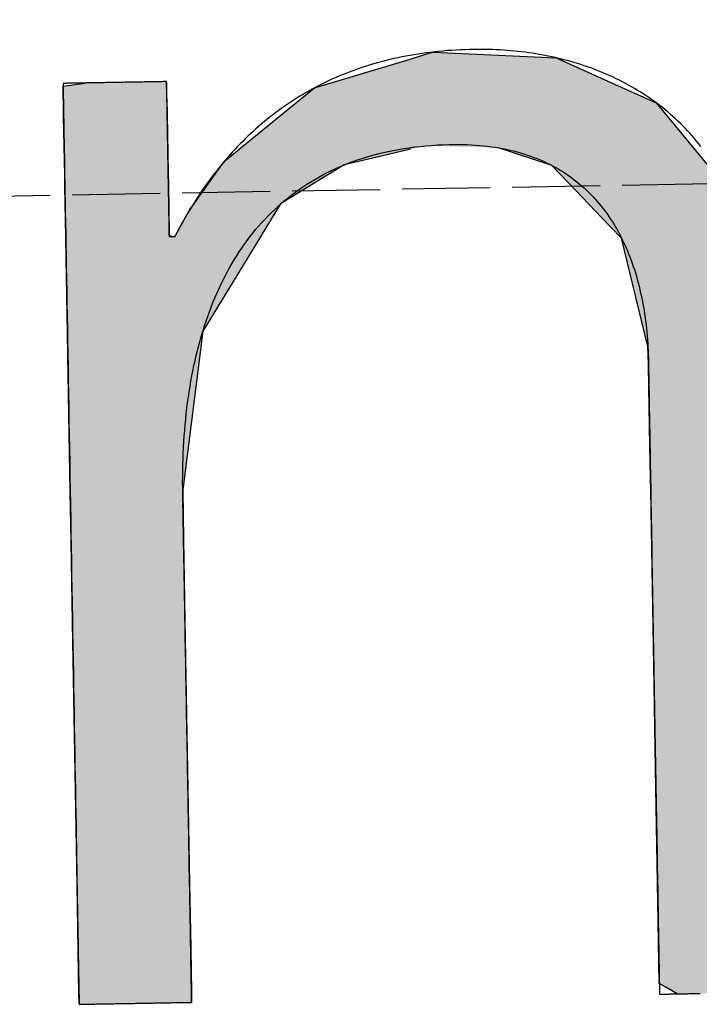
# Model space of a CAD drawing. Extents: x 1073 to 6773, y 6241 to 11366.
# Tile 10 of 58: x 3122 to 3161, y 8063 to 8119. Entities that reach past the tile are written whole.
import ezdxf

# ---------------------------------------------------------------- set-up
doc = ezdxf.new("R2010")
doc.units = 0
doc.linetypes.add('GEN3', pattern=[6.25, 5, -1.25])
doc.layers.get('0').update_dxf_attribs({"linetype": 'CONTINUOUS'})
doc.layers.add('3', color=6, linetype='GEN3')
doc.layers.add('LOGO', color=7, linetype='CONTINUOUS')

# ---------------------------------------------------------------- blocks, each defined once
blk = doc.blocks.new('*U38')
at = {"layer": 'LOGO', "color": 30, "linetype": 'CONTINUOUS'}
for p, q in [((3.0151, 7.7517), (3.0415, 7.7592)), ((3.0415, 7.7592), (3.1575, 7.7517)), ((7.5662, 7.7517), (7.7901, 7.7592)), ((7.7901, 7.7592), (8.1269, 7.7705)), ((8.1269, 7.7705), (8.205, 7.7592)), ((8.205, 7.7592), (8.257, 7.7517)), ((2.0601, 7.4815), (2.8125, 7.6944)), ((2.8125, 7.6944), (3.0151, 7.7517)), ((3.1575, 7.7517), (4.045, 7.6944)), ((4.045, 7.6944), (4.4971, 7.4815)), ((7.2875, 7.667), (7.5662, 7.7517)), ((8.257, 7.7517), (8.8448, 7.667)), ((6.6525, 7.474), (7.2875, 7.667)), ((8.8448, 7.667), (9.1621, 7.474)), ((0.0009, 7.533), (0.181, 7.5547)), ((0.0009, 7.309), (0.0009, 7.533)), ((0.8447, 7.5547), (0.8452, 7.533)), ((0.8452, 7.533), (0.8501, 7.309)), ((1.8423, 7.3105), (2.0601, 7.4815)), ((4.4971, 7.4815), (4.8601, 7.3105)), ((6.0994, 7.0342), (6.6525, 7.474)), ((9.1621, 7.474), (9.8851, 7.0342)), ((0.0009, 7.2858), (0.0009, 7.309)), ((0.0009, 6.8026), (0.0009, 7.2858)), ((0.8501, 7.309), (0.8501, 7.2858)), ((0.8501, 7.2858), (0.8501, 6.8026)), ((1.4345, 6.9904), (1.8423, 7.3105)), ((4.8601, 7.3105), (5.1149, 6.9904)), ((5.9796, 6.9389), (6.0994, 7.0342)), ((9.8851, 7.0342), (9.9248, 6.9389)), ((1.3157, 6.8972), (1.4013, 6.9644)), ((1.4013, 6.9644), (1.4345, 6.9904)), ((2.8396, 6.9644), (2.5297, 6.8972)), ((3.9961, 6.8117), (3.5596, 6.9644)), ((5.1149, 6.9904), (5.1357, 6.9644)), ((5.1357, 6.9644), (5.2572, 6.8117)), ((1.2773, 6.8457), (1.3157, 6.8972)), ((2.5297, 6.8972), (2.2922, 6.8457)), ((5.7793, 6.6977), (5.9, 6.8756)), ((5.9, 6.8756), (5.9796, 6.9389)), ((7.0364, 6.8756), (6.6174, 6.6977)), ((7.1854, 6.9389), (7.0364, 6.8756)), ((8.4328, 6.9158), (7.1854, 6.9389)), ((9.1699, 6.4434), (8.4328, 6.9158)), ((9.9248, 6.9389), (9.9345, 6.9158)), ((9.9345, 6.9158), (10.1315, 6.4434)), ((0.0009, 6.712), (0.0009, 6.8026)), ((0.8501, 6.8026), (0.8501, 6.712)), ((1.046, 6.535), (1.2773, 6.8457)), ((2.2922, 6.8457), (1.7672, 6.535)), ((4.1882, 6.6038), (3.9961, 6.8117)), ((5.2572, 6.8117), (5.4227, 6.6038)), ((0.0009, 6.295), (0.0009, 6.712)), ((0.8501, 6.712), (0.8501, 6.295)), ((5.6143, 6.4542), (5.7793, 6.6977)), ((6.6174, 6.6977), (6.3622, 6.4542)), ((4.3988, 6.376), (4.1882, 6.6038)), ((5.4227, 6.6038), (5.5112, 6.376)), ((0.8997, 6.2913), (1.0255, 6.5075)), ((1.0255, 6.5075), (1.046, 6.535)), ((1.7497, 6.5075), (1.6124, 6.2913)), ((1.7672, 6.535), (1.7497, 6.5075)), ((5.5112, 6.376), (5.6143, 6.4542)), ((6.3622, 6.4542), (6.2802, 6.376)), ((9.3969, 5.8232), (9.1699, 6.4434)), ((10.1315, 6.4434), (10.3901, 5.8232)), ((4.4681, 6.301), (4.3988, 6.376)), ((4.5572, 6.2046), (4.4681, 6.301)), ((6.2016, 6.301), (6.1634, 6.2046)), ((6.2802, 6.376), (6.2016, 6.301)), ((0.0009, 6.2807), (0.0009, 6.295)), ((0.0009, 5.5026), (0.0009, 6.2807)), ((0.8501, 6.295), (0.8782, 6.2807)), ((0.8933, 6.2807), (0.8997, 6.2913)), ((1.6056, 6.2807), (1.1112, 5.5026)), ((1.6124, 6.2913), (1.6056, 6.2807)), ((4.7569, 5.3141), (4.5572, 6.2046)), ((6.1634, 6.2046), (5.8106, 5.3141)), ((9.4891, 5.5712), (9.3969, 5.8232)), ((10.3901, 5.8232), (10.408, 5.5712)), ((0.0009, 5.3287), (0.0009, 5.5026)), ((1.1112, 5.5026), (1.0861, 5.3287)), ((9.5028, 5.1158), (9.4891, 5.5712)), ((10.408, 5.5712), (10.4404, 5.1158)), ((0.0009, 4.2043), (0.0009, 5.3287)), ((1.0861, 5.3287), (0.9233, 4.2043)), ((4.758, 5.1719), (4.7569, 5.3141)), ((5.8106, 5.3141), (5.7542, 5.1719)), ((4.7594, 4.9763), (4.758, 5.1719)), ((5.7542, 5.1719), (5.7342, 4.9763)), ((9.5168, 4.6512), (9.5028, 5.1158)), ((10.4404, 5.1158), (10.4404, 4.6512)), ((4.7594, 4.5045), (4.7594, 4.9763)), ((5.7342, 4.9763), (5.686, 4.5045)), ((9.518, 4.6115), (9.5168, 4.6512)), ((9.518, 3.6694), (9.518, 4.6115)), ((10.4404, 4.6512), (10.4404, 4.6115)), ((10.4404, 4.6115), (10.4404, 3.6694)), ((4.7594, 4.2315), (4.7594, 4.5045)), ((5.686, 4.5045), (5.683, 4.2315)), ((0.0009, 3.7966), (0.0009, 4.2043)), ((0.9233, 4.2043), (0.9233, 3.7966)), ((4.7594, 4.1327), (4.7594, 4.2315)), ((5.683, 4.2315), (5.6818, 4.1327)), ((4.7594, 3.4908), (4.7594, 4.1327)), ((5.6818, 4.1327), (5.6818, 3.4908)), ((0.0009, 2.974), (0.0009, 3.7966)), ((0.9233, 3.7966), (0.9233, 2.974)), ((9.518, 3.638), (9.518, 3.6694)), ((9.518, 2.4418), (9.518, 3.638)), ((10.4404, 3.6694), (10.4404, 3.638)), ((10.4404, 3.638), (10.4404, 2.4418)), ((4.7594, 2.536), (4.7594, 3.4908)), ((5.6818, 3.4908), (5.6818, 2.536)), ((0.0009, 1.7518), (0.0009, 2.974)), ((0.9233, 2.974), (0.9233, 1.7518)), ((4.7594, 1.8497), (4.7594, 2.536)), ((5.6818, 2.536), (5.6818, 1.8497)), ((9.518, 2.4209), (9.518, 2.4418)), ((10.4404, 2.4418), (10.4404, 2.4209)), ((9.518, 1.2401), (9.518, 2.4209)), ((10.4404, 2.4209), (10.4404, 1.2401)), ((4.7594, 0.7557), (4.7594, 1.8497)), ((5.6818, 1.8497), (5.6818, 0.7557)), ((0.0009, 0.9776), (0.0009, 1.7518)), ((0.9233, 1.7518), (0.9233, 0.9776)), ((9.518, 1.2295), (9.518, 1.2401)), ((9.518, 0.3358), (9.518, 1.2295)), ((10.4404, 1.2401), (10.4404, 1.2295)), ((10.4404, 1.2295), (10.4404, 0.3358)), ((0.0009, 0.4495), (0.0009, 0.9776)), ((0.9233, 0.9776), (0.9233, 0.4495)), ((4.7594, 0.594), (4.7594, 0.7557)), ((5.6818, 0.7557), (5.6818, 0.594)), ((4.7594, 0.0885), (4.7594, 0.594)), ((5.6818, 0.594), (5.6818, 0.0885)), ((0.0009, 0.2507), (0.0009, 0.4495)), ((0.9233, 0.4495), (0.9233, 0.2507)), ((9.518, 0.3329), (9.518, 0.3358)), ((9.5181, -0.0004), (9.518, 0.3329)), ((10.4404, 0.3329), (10.4402, -0.0004)), ((10.4404, 0.3358), (10.4404, 0.3329)), ((0.0009, 0.0951), (0.0009, 0.2507)), ((0.9233, 0.2507), (0.9229, 0.0951)), ((0.0009, -0.0004), (0.0009, 0.0951)), ((0.9229, 0.0951), (0.9226, -0.0004)), ((4.8056, 0.06), (4.7594, 0.0885)), ((5.6818, 0.0885), (5.6818, 0.06)), ((4.9035, -0.0004), (4.8056, 0.06)), ((5.6818, 0.06), (5.659, -0.0004))]:
    blk.add_line(p, q, dxfattribs=at)
at = {"layer": 'LOGO', "color": 30, "linetype": 'CONTINUOUS', "extrusion": (0, 0, -1)}
for points in [[(-3.0415, 7.7592), (-3.1575, 7.7517), (-3.0151, 7.7517)], [(-7.7901, 7.7592), (-8.257, 7.7517), (-7.5662, 7.7517)], [(-8.1269, 7.7705), (-8.205, 7.7592), (-7.7901, 7.7592)], [(-7.7901, 7.7592), (-8.205, 7.7592), (-8.257, 7.7517)], [(-2.8125, 7.6944), (-4.4971, 7.4815), (-2.0601, 7.4815)], [(-3.0151, 7.7517), (-4.045, 7.6944), (-2.8125, 7.6944)], [(-2.8125, 7.6944), (-4.045, 7.6944), (-4.4971, 7.4815)], [(-3.0151, 7.7517), (-3.1575, 7.7517), (-4.045, 7.6944)], [(-7.5662, 7.7517), (-8.8448, 7.667), (-7.2875, 7.667)], [(-7.5662, 7.7517), (-8.257, 7.7517), (-8.8448, 7.667)], [(-7.2875, 7.667), (-9.1621, 7.474), (-6.6525, 7.474)], [(-7.2875, 7.667), (-8.8448, 7.667), (-9.1621, 7.474)], [(-0.181, 7.5547), (-0.8452, 7.533), (-0.0009, 7.533)], [(-0.0009, 7.533), (-0.8501, 7.309), (-0.0009, 7.309)], [(-0.0009, 7.533), (-0.8452, 7.533), (-0.8501, 7.309)], [(-0.181, 7.5547), (-0.8447, 7.5547), (-0.8452, 7.533)], [(-2.0601, 7.4815), (-4.8601, 7.3105), (-1.8423, 7.3105)], [(-2.0601, 7.4815), (-4.4971, 7.4815), (-4.8601, 7.3105)], [(-6.6525, 7.474), (-9.8851, 7.0342), (-6.0994, 7.0342)], [(-6.6525, 7.474), (-9.1621, 7.474), (-9.8851, 7.0342)], [(-0.0009, 7.309), (-0.8501, 7.2858), (-0.0009, 7.2858)], [(-0.0009, 7.309), (-0.8501, 7.309), (-0.8501, 7.2858)], [(-0.0009, 7.2858), (-0.8501, 6.8026), (-0.0009, 6.8026)], [(-0.0009, 7.2858), (-0.8501, 7.2858), (-0.8501, 6.8026)], [(-1.8423, 7.3105), (-5.1149, 6.9904), (-1.4345, 6.9904)], [(-1.8423, 7.3105), (-4.8601, 7.3105), (-5.1149, 6.9904)], [(-6.0994, 7.0342), (-9.9248, 6.9389), (-5.9796, 6.9389)], [(-6.0994, 7.0342), (-9.8851, 7.0342), (-9.9248, 6.9389)], [(-1.4013, 6.9644), (-2.5297, 6.8972), (-1.3157, 6.8972)], [(-1.4345, 6.9904), (-2.8396, 6.9644), (-1.4013, 6.9644)], [(-1.4013, 6.9644), (-2.8396, 6.9644), (-2.5297, 6.8972)], [(-1.4345, 6.9904), (-2.9599, 6.9904), (-2.8396, 6.9644)], [(-2.9599, 6.9904), (-5.1357, 6.9644), (-3.5596, 6.9644)], [(-2.9599, 6.9904), (-5.1149, 6.9904), (-5.1357, 6.9644)], [(-3.5596, 6.9644), (-5.2572, 6.8117), (-3.9961, 6.8117)], [(-3.5596, 6.9644), (-5.1357, 6.9644), (-5.2572, 6.8117)], [(-1.3157, 6.8972), (-2.2922, 6.8457), (-1.2773, 6.8457)], [(-1.3157, 6.8972), (-2.5297, 6.8972), (-2.2922, 6.8457)], [(-5.9, 6.8756), (-6.6174, 6.6977), (-5.7793, 6.6977)], [(-5.9796, 6.9389), (-7.0364, 6.8756), (-5.9, 6.8756)], [(-5.9, 6.8756), (-7.0364, 6.8756), (-6.6174, 6.6977)], [(-5.9796, 6.9389), (-7.1854, 6.9389), (-7.0364, 6.8756)], [(-7.1854, 6.9389), (-9.9345, 6.9158), (-8.4328, 6.9158)], [(-7.1854, 6.9389), (-9.9248, 6.9389), (-9.9345, 6.9158)], [(-8.4328, 6.9158), (-10.1315, 6.4434), (-9.1699, 6.4434)], [(-8.4328, 6.9158), (-9.9345, 6.9158), (-10.1315, 6.4434)], [(-0.0009, 6.8026), (-0.8501, 6.712), (-0.0009, 6.712)], [(-0.0009, 6.8026), (-0.8501, 6.8026), (-0.8501, 6.712)], [(-1.2773, 6.8457), (-1.7672, 6.535), (-1.046, 6.535)], [(-1.2773, 6.8457), (-2.2922, 6.8457), (-1.7672, 6.535)], [(-3.9961, 6.8117), (-5.4227, 6.6038), (-4.1882, 6.6038)], [(-3.9961, 6.8117), (-5.2572, 6.8117), (-5.4227, 6.6038)], [(-0.0009, 6.712), (-0.8501, 6.295), (-0.0009, 6.295)], [(-0.0009, 6.712), (-0.8501, 6.712), (-0.8501, 6.295)], [(-5.7793, 6.6977), (-6.3622, 6.4542), (-5.6143, 6.4542)], [(-5.7793, 6.6977), (-6.6174, 6.6977), (-6.3622, 6.4542)], [(-4.1882, 6.6038), (-5.5112, 6.376), (-4.3988, 6.376)], [(-4.1882, 6.6038), (-5.4227, 6.6038), (-5.5112, 6.376)], [(-1.0255, 6.5075), (-1.6124, 6.2913), (-0.8997, 6.2913)], [(-1.046, 6.535), (-1.7497, 6.5075), (-1.0255, 6.5075)], [(-1.0255, 6.5075), (-1.7497, 6.5075), (-1.6124, 6.2913)], [(-1.046, 6.535), (-1.7672, 6.535), (-1.7497, 6.5075)], [(-5.6143, 6.4542), (-6.2802, 6.376), (-5.5112, 6.376)], [(-5.6143, 6.4542), (-6.3622, 6.4542), (-6.2802, 6.376)], [(-9.1699, 6.4434), (-10.3901, 5.8232), (-9.3969, 5.8232)], [(-9.1699, 6.4434), (-10.1315, 6.4434), (-10.3901, 5.8232)], [(-4.3988, 6.376), (-6.2016, 6.301), (-4.4681, 6.301)], [(-4.3988, 6.376), (-6.2802, 6.376), (-6.2016, 6.301)], [(-4.4681, 6.301), (-6.1634, 6.2046), (-4.5572, 6.2046)], [(-4.4681, 6.301), (-6.2016, 6.301), (-6.1634, 6.2046)], [(-0.0009, 6.295), (-0.8782, 6.2807), (-0.0009, 6.2807)], [(-0.0009, 6.295), (-0.8501, 6.295), (-0.8782, 6.2807)], [(-0.0009, 6.2807), (-1.1112, 5.5026), (-0.0009, 5.5026)], [(-0.0009, 6.2807), (-1.6056, 6.2807), (-1.1112, 5.5026)], [(-0.8997, 6.2913), (-1.6056, 6.2807), (-0.8933, 6.2807)], [(-0.8997, 6.2913), (-1.6124, 6.2913), (-1.6056, 6.2807)], [(-4.5572, 6.2046), (-5.8106, 5.3141), (-4.7569, 5.3141)], [(-4.5572, 6.2046), (-6.1634, 6.2046), (-5.8106, 5.3141)], [(-9.3969, 5.8232), (-10.408, 5.5712), (-9.4891, 5.5712)], [(-9.3969, 5.8232), (-10.3901, 5.8232), (-10.408, 5.5712)], [(-0.0009, 5.5026), (-1.0861, 5.3287), (-0.0009, 5.3287)], [(-0.0009, 5.5026), (-1.1112, 5.5026), (-1.0861, 5.3287)], [(-9.4891, 5.5712), (-10.4404, 5.1158), (-9.5028, 5.1158)], [(-9.4891, 5.5712), (-10.408, 5.5712), (-10.4404, 5.1158)], [(-0.0009, 5.3287), (-0.9233, 4.2043), (-0.0009, 4.2043)], [(-0.0009, 5.3287), (-1.0861, 5.3287), (-0.9233, 4.2043)], [(-4.7569, 5.3141), (-5.7542, 5.1719), (-4.758, 5.1719)], [(-4.7569, 5.3141), (-5.8106, 5.3141), (-5.7542, 5.1719)], [(-4.758, 5.1719), (-5.7342, 4.9763), (-4.7594, 4.9763)], [(-4.758, 5.1719), (-5.7542, 5.1719), (-5.7342, 4.9763)], [(-9.5028, 5.1158), (-10.4404, 4.6512), (-9.5168, 4.6512)], [(-9.5028, 5.1158), (-10.4404, 5.1158), (-10.4404, 4.6512)], [(-4.7594, 4.9763), (-5.686, 4.5045), (-4.7594, 4.5045)], [(-4.7594, 4.9763), (-5.7342, 4.9763), (-5.686, 4.5045)], [(-9.5168, 4.6512), (-10.4404, 4.6115), (-9.518, 4.6115)], [(-9.5168, 4.6512), (-10.4404, 4.6512), (-10.4404, 4.6115)], [(-9.518, 4.6115), (-10.4404, 3.6694), (-9.518, 3.6694)], [(-9.518, 4.6115), (-10.4404, 4.6115), (-10.4404, 3.6694)], [(-4.7594, 4.5045), (-5.683, 4.2315), (-4.7594, 4.2315)], [(-4.7594, 4.5045), (-5.686, 4.5045), (-5.683, 4.2315)], [(-0.0009, 4.2043), (-0.9233, 3.7966), (-0.0009, 3.7966)], [(-0.0009, 4.2043), (-0.9233, 4.2043), (-0.9233, 3.7966)], [(-4.7594, 4.2315), (-5.6818, 4.1327), (-4.7594, 4.1327)], [(-4.7594, 4.2315), (-5.683, 4.2315), (-5.6818, 4.1327)], [(-4.7594, 4.1327), (-5.6818, 3.4908), (-4.7594, 3.4908)], [(-4.7594, 4.1327), (-5.6818, 4.1327), (-5.6818, 3.4908)], [(-0.0009, 3.7966), (-0.9233, 2.974), (-0.0009, 2.974)], [(-0.0009, 3.7966), (-0.9233, 3.7966), (-0.9233, 2.974)], [(-9.518, 3.6694), (-10.4404, 3.638), (-9.518, 3.638)], [(-9.518, 3.6694), (-10.4404, 3.6694), (-10.4404, 3.638)], [(-9.518, 3.638), (-10.4404, 2.4418), (-9.518, 2.4418)], [(-9.518, 3.638), (-10.4404, 3.638), (-10.4404, 2.4418)], [(-4.7594, 3.4908), (-5.6818, 2.536), (-4.7594, 2.536)], [(-4.7594, 3.4908), (-5.6818, 3.4908), (-5.6818, 2.536)], [(-0.0009, 2.974), (-0.9233, 1.7518), (-0.0009, 1.7518)], [(-0.0009, 2.974), (-0.9233, 2.974), (-0.9233, 1.7518)], [(-4.7594, 2.536), (-5.6818, 1.8497), (-4.7594, 1.8497)], [(-4.7594, 2.536), (-5.6818, 2.536), (-5.6818, 1.8497)], [(-9.518, 2.4418), (-10.4404, 2.4209), (-9.518, 2.4209)], [(-9.518, 2.4418), (-10.4404, 2.4418), (-10.4404, 2.4209)], [(-9.518, 2.4209), (-10.4404, 1.2401), (-9.518, 1.2401)], [(-9.518, 2.4209), (-10.4404, 2.4209), (-10.4404, 1.2401)], [(-4.7594, 1.8497), (-5.6818, 0.7557), (-4.7594, 0.7557)], [(-4.7594, 1.8497), (-5.6818, 1.8497), (-5.6818, 0.7557)], [(-0.0009, 1.7518), (-0.9233, 0.9776), (-0.0009, 0.9776)], [(-0.0009, 1.7518), (-0.9233, 1.7518), (-0.9233, 0.9776)], [(-9.518, 1.2401), (-10.4404, 1.2295), (-9.518, 1.2295)], [(-9.518, 1.2401), (-10.4404, 1.2401), (-10.4404, 1.2295)], [(-9.518, 1.2295), (-10.4404, 0.3358), (-9.518, 0.3358)], [(-9.518, 1.2295), (-10.4404, 1.2295), (-10.4404, 0.3358)], [(-0.0009, 0.9776), (-0.9233, 0.4495), (-0.0009, 0.4495)], [(-0.0009, 0.9776), (-0.9233, 0.9776), (-0.9233, 0.4495)], [(-4.7594, 0.7557), (-5.6818, 0.594), (-4.7594, 0.594)], [(-4.7594, 0.7557), (-5.6818, 0.7557), (-5.6818, 0.594)], [(-4.7594, 0.594), (-5.6818, 0.0885), (-4.7594, 0.0885)], [(-4.7594, 0.594), (-5.6818, 0.594), (-5.6818, 0.0885)], [(-0.0009, 0.4495), (-0.9233, 0.2507), (-0.0009, 0.2507)], [(-0.0009, 0.4495), (-0.9233, 0.4495), (-0.9233, 0.2507)], [(-9.518, 0.3358), (-10.4404, 0.3329), (-9.518, 0.3329)], [(-9.518, 0.3358), (-10.4404, 0.3358), (-10.4404, 0.3329)], [(-9.518, 0.3329), (-10.4402, -0.0004), (-9.5181, -0.0004)], [(-9.518, 0.3329), (-10.4404, 0.3329), (-10.4402, -0.0004)], [(-0.0009, 0.2507), (-0.9229, 0.0951), (-0.0009, 0.0951)], [(-0.0009, 0.2507), (-0.9233, 0.2507), (-0.9229, 0.0951)], [(-0.0009, 0.0951), (-0.9226, -0.0004), (-0.0009, -0.0004)], [(-0.0009, 0.0951), (-0.9229, 0.0951), (-0.9226, -0.0004)], [(-4.7594, 0.0885), (-5.6818, 0.06), (-4.8056, 0.06)], [(-4.7594, 0.0885), (-5.6818, 0.0885), (-5.6818, 0.06)], [(-4.8056, 0.06), (-5.659, -0.0004), (-4.9035, -0.0004)], [(-4.8056, 0.06), (-5.6818, 0.06), (-5.659, -0.0004)]]:
    blk.add_solid(points, dxfattribs=at)
blk = doc.blocks.new('KLAUS')
at = {"layer": 'LOGO'}
for points in [[(0.0009, -0.0004, 0), (0.0012, -0.0004, 0), (0.002, -0.0004, 0), (0.0034, -0.0004, 0), (0.0054, -0.0004, 0), (0.0079, -0.0004, 0), (0.0109, -0.0004, 0), (0.0145, -0.0004, 0), (0.0185, -0.0004, 0), (0.023, -0.0004, 0), (0.028, -0.0004, 0), (0.0335, -0.0004, 0), (0.0394, -0.0004, 0), (0.0457, -0.0004, 0), (0.0525, -0.0004, 0), (0.0597, -0.0004, 0), (0.0673, -0.0004, 0), (0.0753, -0.0004, 0), (0.0836, -0.0004, 0), (0.0924, -0.0004, 0), (0.1014, -0.0004, 0), (0.1109, -0.0004, 0), (0.1206, -0.0004, 0), (0.1307, -0.0004, 0), (0.1411, -0.0004, 0), (0.1518, -0.0004, 0), (0.1627, -0.0004, 0), (0.174, -0.0004, 0), (0.1855, -0.0004, 0), (0.1972, -0.0004, 0), (0.2092, -0.0004, 0), (0.2214, -0.0004, 0), (0.2338, -0.0004, 0), (0.2465, -0.0004, 0), (0.2593, -0.0004, 0), (0.2722, -0.0004, 0), (0.2854, -0.0004, 0), (0.2987, -0.0004, 0), (0.3121, -0.0004, 0), (0.3257, -0.0004, 0), (0.3394, -0.0004, 0), (0.3532, -0.0004, 0), (0.3671, -0.0004, 0), (0.381, -0.0004, 0), (0.395, -0.0004, 0), (0.4091, -0.0004, 0), (0.4233, -0.0004, 0), (0.4374, -0.0004, 0), (0.4516, -0.0004, 0), (0.4658, -0.0004, 0), (0.48, -0.0004, 0), (0.4942, -0.0004, 0), (0.5083, -0.0004, 0), (0.5224, -0.0004, 0), (0.5365, -0.0004, 0), (0.5505, -0.0004, 0), (0.5644, -0.0004, 0), (0.5782, -0.0004, 0), (0.592, -0.0004, 0), (0.6056, -0.0004, 0), (0.6191, -0.0004, 0), (0.6325, -0.0004, 0), (0.6457, -0.0004, 0), (0.6588, -0.0004, 0), (0.6716, -0.0004, 0), (0.6844, -0.0004, 0), (0.6969, -0.0004, 0), (0.7092, -0.0004, 0), (0.7213, -0.0004, 0), (0.7331, -0.0004, 0), (0.7448, -0.0004, 0), (0.7561, -0.0004, 0), (0.7672, -0.0004, 0), (0.778, -0.0004, 0), (0.7886, -0.0004, 0), (0.7988, -0.0004, 0), (0.8087, -0.0004, 0), (0.8183, -0.0004, 0), (0.8275, -0.0004, 0), (0.8364, -0.0004, 0), (0.845, -0.0004, 0), (0.8531, -0.0004, 0), (0.8609, -0.0004, 0), (0.8683, -0.0004, 0), (0.8753, -0.0004, 0), (0.8818, -0.0004, 0), (0.888, -0.0004, 0), (0.8936, -0.0004, 0), (0.8988, -0.0004, 0), (0.9036, -0.0004, 0), (0.9079, -0.0004, 0), (0.9116, -0.0004, 0), (0.9149, -0.0004, 0), (0.9176, -0.0004, 0), (0.9199, -0.0004, 0), (0.9215, -0.0004, 0), (0.9227, -0.0004, 0), (0.9232, -0.0004, 0), (0.9233, -0.0001, 0), (0.9233, 0.0026, 0), (0.9233, 0.0079, 0), (0.9233, 0.0157, 0), (0.9233, 0.026, 0), (0.9233, 0.0387, 0), (0.9233, 0.0537, 0), (0.9233, 0.0711, 0), (0.9233, 0.0907, 0), (0.9233, 0.1125, 0), (0.9233, 0.1364, 0), (0.9233, 0.1624, 0), (0.9233, 0.1905, 0), (0.9233, 0.2205, 0), (0.9233, 0.2525, 0), (0.9233, 0.2863, 0), (0.9233, 0.322, 0), (0.9233, 0.3594, 0), (0.9233, 0.3985, 0), (0.9233, 0.4393, 0), (0.9233, 0.4817, 0), (0.9233, 0.5256, 0), (0.9233, 0.571, 0), (0.9233, 0.6178, 0), (0.9233, 0.666, 0), (0.9233, 0.7155, 0), (0.9233, 0.7663, 0), (0.9233, 0.8183, 0), (0.9233, 0.8715, 0), (0.9233, 0.9257, 0), (0.9233, 0.9811, 0), (0.9233, 1.0374, 0), (0.9233, 1.0946, 0), (0.9233, 1.1528, 0), (0.9233, 1.2118, 0), (0.9233, 1.2715, 0), (0.9233, 1.332, 0), (0.9233, 1.3931, 0), (0.9233, 1.4549, 0), (0.9233, 1.5172, 0), (0.9233, 1.58, 0), (0.9233, 1.6433, 0), (0.9233, 1.7069, 0), (0.9233, 1.7709, 0), (0.9233, 1.8352, 0), (0.9233, 1.8997, 0), (0.9233, 1.9644, 0), (0.9233, 2.0292, 0), (0.9233, 2.0941, 0), (0.9233, 2.1589, 0), (0.9233, 2.2238, 0), (0.9233, 2.2885, 0), (0.9233, 2.3531, 0), (0.9233, 2.4175, 0), (0.9233, 2.4816, 0), (0.9233, 2.5454, 0), (0.9233, 2.6089, 0), (0.9233, 2.6719, 0), (0.9233, 2.7344, 0), (0.9233, 2.7964, 0), (0.9233, 2.8578, 0), (0.9233, 2.9186, 0), (0.9233, 2.9787, 0), (0.9233, 3.038, 0), (0.9233, 3.0965, 0), (0.9233, 3.1541, 0), (0.9233, 3.2108, 0), (0.9233, 3.2666, 0), (0.9233, 3.3213, 0), (0.9233, 3.375, 0), (0.9233, 3.4275, 0), (0.9233, 3.4788, 0), (0.9233, 3.5289, 0), (0.9233, 3.5777, 0), (0.9233, 3.6251, 0), (0.9233, 3.6711, 0), (0.9233, 3.7156, 0), (0.9233, 3.7587, 0), (0.9233, 3.8001, 0), (0.9233, 3.8399, 0), (0.9233, 3.8781, 0), (0.9233, 3.9145, 0), (0.9233, 3.9491, 0), (0.9233, 3.9819, 0), (0.9233, 4.0128, 0), (0.9233, 4.0417, 0), (0.9233, 4.0686, 0), (0.9233, 4.0935, 0), (0.9233, 4.1162, 0), (0.9233, 4.1367, 0), (0.9233, 4.1551, 0), (0.9233, 4.1711, 0), (0.9233, 4.1848, 0), (0.9233, 4.1961, 0), (0.9233, 4.205, 0), (0.9233, 4.2114, 0), (0.9233, 4.2152, 0), (0.9233, 4.2187, 0), (0.924, 4.2672, 0), (0.9251, 4.3155, 0), (0.9265, 4.3635, 0), (0.9284, 4.4113, 0), (0.9307, 4.4588, 0), (0.9334, 4.5061, 0), (0.9365, 4.5531, 0), (0.94, 4.5998, 0), (0.9439, 4.6462, 0), (0.9483, 4.6923, 0), (0.953, 4.7382, 0), (0.9582, 4.7837, 0), (0.9638, 4.8289, 0), (0.9698, 4.8739, 0), (0.9763, 4.9184, 0), (0.9832, 4.9627, 0), (0.9905, 5.0067, 0), (0.9982, 5.0503, 0), (1.0064, 5.0936, 0), (1.015, 5.1366, 0), (1.0241, 5.1792, 0), (1.0336, 5.2214, 0), (1.0435, 5.2633, 0), (1.0539, 5.3049, 0), (1.0648, 5.346, 0), (1.0761, 5.3868, 0), (1.0878, 5.4272, 0), (1.1, 5.4673, 0), (1.1126, 5.5069, 0), (1.1258, 5.5462, 0), (1.1393, 5.585, 0), (1.1534, 5.6234, 0), (1.1679, 5.6615, 0), (1.1828, 5.6991, 0), (1.1982, 5.7363, 0), (1.2141, 5.773, 0), (1.2305, 5.8094, 0), (1.2474, 5.8453, 0), (1.2647, 5.8807, 0), (1.2825, 5.9157, 0), (1.3008, 5.9503, 0), (1.3196, 5.9844, 0), (1.3388, 6.018, 0), (1.3585, 6.0512, 0), (1.3788, 6.0839, 0), (1.3995, 6.1161, 0), (1.4207, 6.1478, 0), (1.4424, 6.179, 0), (1.4647, 6.2098, 0), (1.4874, 6.24, 0), (1.5106, 6.2697, 0), (1.5343, 6.2989, 0), (1.5585, 6.3277, 0), (1.5833, 6.3558, 0), (1.6085, 6.3835, 0), (1.6342, 6.4106, 0), (1.6605, 6.4372, 0), (1.6873, 6.4632, 0), (1.7146, 6.4887, 0), (1.7424, 6.5136, 0), (1.7708, 6.538, 0), (1.7996, 6.5618, 0), (1.829, 6.5851, 0), (1.859, 6.6077, 0), (1.8894, 6.6298, 0), (1.9204, 6.6513, 0), (1.952, 6.6722, 0), (1.984, 6.6925, 0), (2.0166, 6.7123, 0), (2.0498, 6.7313, 0), (2.0835, 6.7498, 0), (2.1177, 6.7677, 0), (2.1525, 6.785, 0), (2.1878, 6.8016, 0), (2.2237, 6.8176, 0), (2.2601, 6.8329, 0), (2.2971, 6.8476, 0), (2.3347, 6.8617, 0), (2.3728, 6.8751, 0), (2.4115, 6.8878, 0), (2.4507, 6.8999, 0), (2.4905, 6.9113, 0), (2.5309, 6.922, 0), (2.5719, 6.9321, 0), (2.6134, 6.9414, 0), (2.6555, 6.9501, 0), (2.6982, 6.9581, 0), (2.7414, 6.9653, 0), (2.7853, 6.9719, 0), (2.8297, 6.9777, 0), (2.8747, 6.9828, 0), (2.9203, 6.9873, 0), (2.9665, 6.9909, 0), (3.0132, 6.9939, 0), (3.0606, 6.9961, 0), (3.1086, 6.9975, 0), (3.1571, 6.9982, 0), (3.1986, 6.9982, 0), (3.2342, 6.9976, 0), (3.2693, 6.9965, 0), (3.3039, 6.9949, 0), (3.338, 6.9927, 0), (3.3717, 6.9901, 0), (3.4049, 6.9869, 0), (3.4377, 6.9832, 0), (3.47, 6.979, 0), (3.5019, 6.9744, 0), (3.5333, 6.9692, 0), (3.5642, 6.9635, 0), (3.5947, 6.9573, 0), (3.6248, 6.9507, 0), (3.6544, 6.9436, 0), (3.6835, 6.936, 0), (3.7123, 6.928, 0), (3.7406, 6.9194, 0), (3.7684, 6.9105, 0), (3.7958, 6.901, 0), (3.8228, 6.8911, 0), (3.8494, 6.8808, 0), (3.8755, 6.87, 0), (3.9012, 6.8588, 0), (3.9265, 6.8472, 0), (3.9514, 6.8351, 0), (3.9758, 6.8226, 0), (3.9998, 6.8097, 0), (4.0234, 6.7964, 0), (4.0466, 6.7826, 0), (4.0694, 6.7685, 0), (4.0917, 6.7539, 0), (4.1137, 6.7389, 0), (4.1352, 6.7236, 0), (4.1563, 6.7079, 0), (4.1771, 6.6917, 0), (4.1974, 6.6752, 0), (4.2173, 6.6584, 0), (4.2369, 6.6411, 0), (4.256, 6.6235, 0), (4.2748, 6.6055, 0), (4.2932, 6.5871, 0), (4.3111, 6.5685, 0), (4.3287, 6.5494, 0), (4.3459, 6.53, 0), (4.3628, 6.5103, 0), (4.3792, 6.4902, 0), (4.3952, 6.4698, 0), (4.4109, 6.449, 0), (4.4262, 6.428, 0), (4.4412, 6.4066, 0), (4.4557, 6.3849, 0), (4.4699, 6.3629, 0), (4.4838, 6.3406, 0), (4.4972, 6.318, 0), (4.5103, 6.295, 0), (4.5231, 6.2718, 0), (4.5355, 6.2483, 0), (4.5475, 6.2245, 0), (4.5592, 6.2005, 0), (4.5705, 6.1761, 0), (4.5814, 6.1515, 0), (4.5921, 6.1266, 0), (4.6023, 6.1015, 0), (4.6123, 6.0761, 0), (4.6218, 6.0504, 0), (4.6311, 6.0245, 0), (4.64, 5.9984, 0), (4.6486, 5.972, 0), (4.6568, 5.9454, 0), (4.6647, 5.9185, 0), (4.6723, 5.8914, 0), (4.6795, 5.8641, 0), (4.6864, 5.8365, 0), (4.693, 5.8088, 0), (4.6993, 5.7808, 0), (4.7052, 5.7527, 0), (4.7108, 5.7243, 0), (4.7161, 5.6957, 0), (4.7211, 5.667, 0), (4.7258, 5.638, 0), (4.7302, 5.6089, 0), (4.7342, 5.5796, 0), (4.738, 5.5501, 0), (4.7414, 5.5204, 0), (4.7446, 5.4906, 0), (4.7474, 5.4606, 0), (4.75, 5.4304, 0), (4.7522, 5.4001, 0), (4.7542, 5.3697, 0), (4.7558, 5.3391, 0), (4.7572, 5.3083, 0), (4.7583, 5.2774, 0), (4.759, 5.2464, 0), (4.7595, 5.2153, 0), (4.7598, 5.184, 0), (4.7597, 5.1526, 0), (4.7594, 5.1241, 0), (4.7594, 5.1222, 0), (4.7594, 5.1171, 0), (4.7594, 5.109, 0), (4.7594, 5.0978, 0), (4.7594, 5.0836, 0), (4.7594, 5.0665, 0), (4.7594, 5.0466, 0), (4.7594, 5.024, 0), (4.7594, 4.9986, 0), (4.7594, 4.9706, 0), (4.7594, 4.9401, 0), (4.7594, 4.907, 0), (4.7594, 4.8715, 0), (4.7594, 4.8337, 0), (4.7594, 4.7935, 0), (4.7594, 4.7511, 0), (4.7594, 4.7066, 0), (4.7594, 4.6599, 0), (4.7594, 4.6112, 0), (4.7594, 4.5606, 0), (4.7594, 4.508, 0), (4.7594, 4.4536, 0), (4.7594, 4.3974, 0), (4.7594, 4.3396, 0), (4.7594, 4.2801, 0), (4.7594, 4.219, 0), (4.7594, 4.1564, 0), (4.7594, 4.0924, 0), (4.7594, 4.027, 0), (4.7594, 3.9603, 0), (4.7594, 3.8924, 0), (4.7594, 3.8233, 0), (4.7594, 3.7531, 0), (4.7594, 3.6818, 0), (4.7594, 3.6096, 0), (4.7594, 3.5365, 0), (4.7594, 3.4625, 0), (4.7594, 3.3878, 0), (4.7594, 3.3124, 0), (4.7594, 3.2363, 0), (4.7594, 3.1596, 0), (4.7594, 3.0825, 0), (4.7594, 3.0048, 0), (4.7594, 2.9269, 0), (4.7594, 2.8486, 0), (4.7594, 2.7701, 0), (4.7594, 2.6914, 0), (4.7594, 2.6126, 0), (4.7594, 2.5337, 0), (4.7594, 2.4549, 0), (4.7594, 2.3761, 0), (4.7594, 2.2975, 0), (4.7594, 2.2192, 0), (4.7594, 2.1411, 0), (4.7594, 2.0634, 0), (4.7594, 1.9861, 0), (4.7594, 1.9093, 0), (4.7594, 1.833, 0), (4.7594, 1.7574, 0), (4.7594, 1.6825, 0), (4.7594, 1.6083, 0), (4.7594, 1.5349, 0), (4.7594, 1.4624, 0), (4.7594, 1.3909, 0), (4.7594, 1.3204, 0), (4.7594, 1.251, 0), (4.7594, 1.1827, 0), (4.7594, 1.1156, 0), (4.7594, 1.0499, 0), (4.7594, 0.9855, 0), (4.7594, 0.9225, 0), (4.7594, 0.8609, 0), (4.7594, 0.801, 0), (4.7594, 0.7426, 0), (4.7594, 0.686, 0), (4.7594, 0.6311, 0), (4.7594, 0.578, 0), (4.7594, 0.5268, 0), (4.7594, 0.4775, 0), (4.7594, 0.4303, 0), (4.7594, 0.3851, 0), (4.7594, 0.3421, 0), (4.7594, 0.3013, 0), (4.7594, 0.2628, 0), (4.7594, 0.2266, 0), (4.7594, 0.1928, 0), (4.7594, 0.1615, 0), (4.7594, 0.1328, 0), (4.7594, 0.1067, 0), (4.7594, 0.0833, 0), (4.7594, 0.0626, 0), (4.7594, 0.0447, 0), (4.7594, 0.0297, 0), (4.7594, 0.0176, 0), (4.7594, 0.0086, 0), (4.7594, 0.0026, 0), (4.7594, -0.0002, 0), (4.7595, -0.0004, 0), (4.7602, -0.0004, 0), (4.7614, -0.0004, 0), (4.7631, -0.0004, 0), (4.7654, -0.0004, 0), (4.7683, -0.0004, 0), (4.7716, -0.0004, 0), (4.7754, -0.0004, 0), (4.7798, -0.0004, 0), (4.7846, -0.0004, 0), (4.7899, -0.0004, 0), (4.7956, -0.0004, 0), (4.8018, -0.0004, 0), (4.8084, -0.0004, 0), (4.8154, -0.0004, 0), (4.8229, -0.0004, 0), (4.8307, -0.0004, 0), (4.8389, -0.0004, 0), (4.8475, -0.0004, 0), (4.8565, -0.0004, 0), (4.8658, -0.0004, 0), (4.8754, -0.0004, 0), (4.8854, -0.0004, 0), (4.8956, -0.0004, 0), (4.9062, -0.0004, 0), (4.9171, -0.0004, 0), (4.9282, -0.0004, 0), (4.9396, -0.0004, 0), (4.9513, -0.0004, 0), (4.9632, -0.0004, 0), (4.9753, -0.0004, 0), (4.9876, -0.0004, 0), (5.0002, -0.0004, 0), (5.0129, -0.0004, 0), (5.0258, -0.0004, 0), (5.0389, -0.0004, 0), (5.0522, -0.0004, 0), (5.0655, -0.0004, 0), (5.0791, -0.0004, 0), (5.0927, -0.0004, 0)], [(5.2201, 6.9458, 0), (5.2029, 6.9684, 0), (5.1854, 6.9908, 0), (5.1676, 7.0128, 0), (5.1496, 7.0345, 0), (5.1312, 7.0559, 0), (5.1125, 7.077, 0), (5.0935, 7.0978, 0), (5.0743, 7.1182, 0), (5.0548, 7.1383, 0), (5.035, 7.1581, 0), (5.0149, 7.1776, 0), (4.9946, 7.1968, 0), (4.974, 7.2156, 0), (4.9531, 7.2342, 0), (4.9319, 7.2524, 0), (4.9105, 7.2703, 0), (4.8889, 7.2879, 0), (4.867, 7.3052, 0), (4.8448, 7.3221, 0), (4.8224, 7.3388, 0), (4.7998, 7.3551, 0), (4.7769, 7.3711, 0), (4.7538, 7.3868, 0), (4.7305, 7.4022, 0), (4.7069, 7.4173, 0), (4.6831, 7.432, 0), (4.6591, 7.4464, 0), (4.6349, 7.4606, 0), (4.6105, 7.4744, 0), (4.5858, 7.4879, 0), (4.5609, 7.5011, 0), (4.5359, 7.514, 0), (4.5106, 7.5265, 0), (4.4851, 7.5388, 0), (4.4595, 7.5507, 0), (4.4336, 7.5623, 0), (4.4076, 7.5736, 0), (4.3813, 7.5846, 0), (4.3549, 7.5953, 0), (4.3283, 7.6057, 0), (4.3016, 7.6158, 0), (4.2747, 7.6255, 0), (4.2476, 7.6349, 0), (4.2203, 7.6441, 0), (4.1929, 7.6529, 0), (4.1653, 7.6614, 0), (4.1375, 7.6696, 0), (4.1096, 7.6775, 0), (4.0816, 7.6851, 0), (4.0534, 7.6923, 0), (4.0251, 7.6993, 0), (3.9966, 7.7059, 0), (3.968, 7.7123, 0), (3.9393, 7.7183, 0), (3.9104, 7.724, 0), (3.8815, 7.7294, 0), (3.8523, 7.7345, 0), (3.8231, 7.7393, 0), (3.7938, 7.7438, 0), (3.7643, 7.748, 0), (3.7348, 7.7519, 0), (3.7051, 7.7555, 0), (3.6753, 7.7587, 0), (3.6455, 7.7617, 0), (3.6155, 7.7643, 0), (3.5855, 7.7667, 0), (3.5553, 7.7687, 0), (3.5251, 7.7704, 0), (3.4948, 7.7718, 0), (3.4644, 7.7729, 0), (3.434, 7.7737, 0), (3.4034, 7.7743, 0), (3.3728, 7.7744, 0), (3.3369, 7.7743, 0), (3.3003, 7.7738, 0), (3.2639, 7.7729, 0), (3.2279, 7.7717, 0), (3.192, 7.7701, 0), (3.1564, 7.7682, 0), (3.1211, 7.7659, 0), (3.0861, 7.7632, 0), (3.0513, 7.7602, 0), (3.0167, 7.7568, 0), (2.9824, 7.753, 0), (2.9483, 7.7489, 0), (2.9145, 7.7445, 0), (2.881, 7.7397, 0), (2.8477, 7.7346, 0), (2.8146, 7.7291, 0), (2.7818, 7.7233, 0), (2.7493, 7.7171, 0), (2.717, 7.7106, 0), (2.6849, 7.7038, 0), (2.6531, 7.6966, 0), (2.6215, 7.6891, 0), (2.5902, 7.6812, 0), (2.5591, 7.6731, 0), (2.5282, 7.6646, 0), (2.4976, 7.6557, 0), (2.4673, 7.6466, 0), (2.4372, 7.6371, 0), (2.4073, 7.6273, 0), (2.3777, 7.6172, 0), (2.3483, 7.6067, 0), (2.3191, 7.596, 0), (2.2902, 7.5849, 0), (2.2615, 7.5735, 0), (2.233, 7.5618, 0), (2.2048, 7.5498, 0), (2.1768, 7.5375, 0), (2.1491, 7.5249, 0), (2.1216, 7.5119, 0), (2.0943, 7.4987, 0), (2.0673, 7.4852, 0), (2.0405, 7.4713, 0), (2.0139, 7.4572, 0), (1.9875, 7.4428, 0), (1.9614, 7.428, 0), (1.9355, 7.413, 0), (1.9099, 7.3977, 0), (1.8844, 7.3821, 0), (1.8592, 7.3662, 0), (1.8342, 7.35, 0), (1.8095, 7.3336, 0), (1.7849, 7.3168, 0), (1.7606, 7.2998, 0), (1.7366, 7.2825, 0), (1.7127, 7.2649, 0), (1.689, 7.247, 0), (1.6656, 7.2289, 0), (1.6424, 7.2105, 0), (1.6195, 7.1918, 0), (1.5967, 7.1729, 0), (1.5742, 7.1536, 0), (1.5519, 7.1342, 0), (1.5298, 7.1144, 0), (1.5079, 7.0944, 0), (1.4862, 7.0742, 0), (1.4648, 7.0536, 0), (1.4435, 7.0328, 0), (1.4225, 7.0118, 0), (1.4017, 6.9905, 0), (1.3811, 6.9689, 0), (1.3607, 6.9471, 0), (1.3406, 6.9251, 0), (1.3206, 6.9028, 0), (1.3009, 6.8803, 0), (1.2813, 6.8575, 0), (1.262, 6.8344, 0), (1.2429, 6.8112, 0), (1.224, 6.7877, 0), (1.2053, 6.7639, 0), (1.1868, 6.7399, 0), (1.1685, 6.7157, 0), (1.1504, 6.6913, 0), (1.1325, 6.6666, 0), (1.1148, 6.6417, 0), (1.0974, 6.6166, 0), (1.0801, 6.5912, 0), (1.063, 6.5656, 0), (1.0461, 6.5398, 0), (1.0295, 6.5138, 0), (1.013, 6.4876, 0), (0.9967, 6.4611, 0), (0.9807, 6.4344, 0), (0.9648, 6.4076, 0), (0.9491, 6.3805, 0), (0.9336, 6.3532, 0), (0.9184, 6.3256, 0), (0.9033, 6.2979, 0), (0.894, 6.2807, 0), (0.894, 6.2807, 0), (0.8939, 6.2807, 0), (0.8939, 6.2807, 0), (0.8938, 6.2807, 0), (0.8936, 6.2807, 0), (0.8935, 6.2807, 0), (0.8933, 6.2807, 0), (0.8931, 6.2807, 0), (0.8929, 6.2807, 0), (0.8926, 6.2807, 0), (0.8924, 6.2807, 0), (0.8921, 6.2807, 0), (0.8918, 6.2807, 0), (0.8914, 6.2807, 0), (0.8911, 6.2807, 0), (0.8907, 6.2807, 0), (0.8903, 6.2807, 0), (0.8899, 6.2807, 0), (0.8895, 6.2807, 0), (0.8891, 6.2807, 0), (0.8886, 6.2807, 0), (0.8881, 6.2807, 0), (0.8877, 6.2807, 0), (0.8871, 6.2807, 0), (0.8866, 6.2807, 0), (0.8861, 6.2807, 0), (0.8856, 6.2807, 0), (0.885, 6.2807, 0), (0.8845, 6.2807, 0), (0.8839, 6.2807, 0), (0.8833, 6.2807, 0), (0.8827, 6.2807, 0), (0.8821, 6.2807, 0), (0.8815, 6.2807, 0), (0.8809, 6.2807, 0), (0.8802, 6.2807, 0), (0.8796, 6.2807, 0), (0.879, 6.2807, 0), (0.8783, 6.2807, 0), (0.8777, 6.2807, 0), (0.877, 6.2807, 0), (0.8763, 6.2807, 0), (0.8757, 6.2807, 0), (0.875, 6.2807, 0), (0.8743, 6.2807, 0), (0.8736, 6.2807, 0), (0.873, 6.2807, 0), (0.8723, 6.2807, 0), (0.8716, 6.2807, 0), (0.8709, 6.2807, 0), (0.8703, 6.2807, 0), (0.8696, 6.2807, 0), (0.8689, 6.2807, 0), (0.8683, 6.2807, 0), (0.8676, 6.2807, 0), (0.8669, 6.2807, 0), (0.8663, 6.2807, 0), (0.8656, 6.2807, 0), (0.865, 6.2807, 0), (0.8643, 6.2807, 0), (0.8637, 6.2807, 0), (0.8631, 6.2807, 0), (0.8625, 6.2807, 0), (0.8618, 6.2807, 0), (0.8612, 6.2807, 0), (0.8607, 6.2807, 0), (0.8601, 6.2807, 0), (0.8595, 6.2807, 0), (0.8589, 6.2807, 0), (0.8584, 6.2807, 0), (0.8579, 6.2807, 0), (0.8573, 6.2807, 0), (0.8568, 6.2807, 0), (0.8563, 6.2807, 0), (0.8558, 6.2807, 0), (0.8554, 6.2807, 0), (0.8549, 6.2807, 0), (0.8545, 6.2807, 0), (0.8541, 6.2807, 0), (0.8537, 6.2807, 0), (0.8533, 6.2807, 0), (0.8529, 6.2807, 0), (0.8526, 6.2807, 0), (0.8523, 6.2807, 0), (0.852, 6.2807, 0), (0.8517, 6.2807, 0), (0.8514, 6.2807, 0), (0.8512, 6.2807, 0), (0.851, 6.2807, 0), (0.8508, 6.2807, 0), (0.8506, 6.2807, 0), (0.8504, 6.2807, 0), (0.8503, 6.2807, 0), (0.8502, 6.2807, 0), (0.8502, 6.2807, 0), (0.8501, 6.2807, 0), (0.8501, 6.2807, 0), (0.8501, 6.281, 0), (0.8501, 6.2821, 0), (0.8501, 6.284, 0), (0.8501, 6.2866, 0), (0.8501, 6.29, 0), (0.8501, 6.2941, 0), (0.8501, 6.2989, 0), (0.8501, 6.3044, 0), (0.8501, 6.3106, 0), (0.8501, 6.3175, 0), (0.8501, 6.3249, 0), (0.8501, 6.333, 0), (0.8501, 6.3417, 0), (0.8501, 6.351, 0), (0.8501, 6.3609, 0), (0.8501, 6.3713, 0), (0.8501, 6.3823, 0), (0.8501, 6.3938, 0), (0.8501, 6.4058, 0), (0.8501, 6.4183, 0), (0.8501, 6.4313, 0), (0.8501, 6.4447, 0), (0.8501, 6.4586, 0), (0.8501, 6.4729, 0), (0.8501, 6.4877, 0), (0.8501, 6.5028, 0), (0.8501, 6.5183, 0), (0.8501, 6.5341, 0), (0.8501, 6.5503, 0), (0.8501, 6.5668, 0), (0.8501, 6.5836, 0), (0.8501, 6.6008, 0), (0.8501, 6.6182, 0), (0.8501, 6.6358, 0), (0.8501, 6.6537, 0), (0.8501, 6.6719, 0), (0.8501, 6.6902, 0), (0.8501, 6.7088, 0), (0.8501, 6.7275, 0), (0.8501, 6.7464, 0), (0.8501, 6.7654, 0), (0.8501, 6.7846, 0), (0.8501, 6.8038, 0), (0.8501, 6.8232, 0), (0.8501, 6.8427, 0), (0.8501, 6.8622, 0), (0.8501, 6.8817, 0), (0.8501, 6.9013, 0), (0.8501, 6.9209, 0), (0.8501, 6.9405, 0), (0.8501, 6.9601, 0), (0.8501, 6.9797, 0), (0.8501, 6.9992, 0), (0.8501, 7.0186, 0), (0.8501, 7.0379, 0), (0.8501, 7.0572, 0), (0.8501, 7.0763, 0), (0.8501, 7.0953, 0), (0.8501, 7.1141, 0), (0.8501, 7.1327, 0), (0.8501, 7.1512, 0), (0.8501, 7.1695, 0), (0.8501, 7.1876, 0), (0.8501, 7.2054, 0), (0.8501, 7.223, 0), (0.8501, 7.2403, 0), (0.8501, 7.2573, 0), (0.8501, 7.274, 0), (0.8501, 7.2905, 0), (0.8501, 7.3065, 0), (0.8501, 7.3223, 0), (0.8501, 7.3376, 0), (0.8501, 7.3526, 0), (0.8501, 7.3672, 0), (0.8501, 7.3814, 0), (0.8501, 7.3951, 0), (0.8501, 7.4084, 0), (0.8501, 7.4212, 0), (0.8501, 7.4336, 0), (0.8501, 7.4454, 0), (0.8501, 7.4567, 0), (0.8501, 7.4675, 0), (0.8501, 7.4778, 0), (0.8501, 7.4874, 0), (0.8501, 7.4966, 0), (0.8501, 7.5051, 0), (0.8501, 7.513, 0), (0.8501, 7.5202, 0), (0.8501, 7.5268, 0), (0.8501, 7.5328, 0), (0.8501, 7.5381, 0), (0.8501, 7.5427, 0), (0.8501, 7.5465, 0), (0.8501, 7.5496, 0), (0.8501, 7.5521, 0), (0.8501, 7.5537, 0), (0.8501, 7.5545, 0), (0.85, 7.5547, 0), (0.8496, 7.5547, 0), (0.8485, 7.5547, 0), (0.847, 7.5547, 0), (0.845, 7.5547, 0), (0.8425, 7.5547, 0), (0.8395, 7.5547, 0), (0.836, 7.5547, 0), (0.8321, 7.5547, 0), (0.8278, 7.5547, 0), (0.823, 7.5547, 0), (0.8178, 7.5547, 0), (0.8122, 7.5547, 0), (0.8062, 7.5547, 0), (0.7998, 7.5547, 0), (0.793, 7.5547, 0), (0.7859, 7.5547, 0), (0.7784, 7.5547, 0), (0.7705, 7.5547, 0), (0.7623, 7.5547, 0), (0.7538, 7.5547, 0), (0.745, 7.5547, 0), (0.7359, 7.5547, 0), (0.7265, 7.5547, 0), (0.7168, 7.5547, 0), (0.7069, 7.5547, 0), (0.6967, 7.5547, 0), (0.6862, 7.5547, 0), (0.6755, 7.5547, 0), (0.6646, 7.5547, 0), (0.6535, 7.5547, 0), (0.6422, 7.5547, 0), (0.6307, 7.5547, 0), (0.619, 7.5547, 0), (0.6071, 7.5547, 0), (0.5951, 7.5547, 0), (0.5829, 7.5547, 0), (0.5706, 7.5547, 0), (0.5582, 7.5547, 0), (0.5457, 7.5547, 0), (0.533, 7.5547, 0), (0.5203, 7.5547, 0), (0.5075, 7.5547, 0), (0.4946, 7.5547, 0), (0.4817, 7.5547, 0), (0.4687, 7.5547, 0), (0.4556, 7.5547, 0), (0.4426, 7.5547, 0), (0.4295, 7.5547, 0), (0.4165, 7.5547, 0), (0.4034, 7.5547, 0), (0.3904, 7.5547, 0), (0.3774, 7.5547, 0), (0.3644, 7.5547, 0), (0.3515, 7.5547, 0), (0.3386, 7.5547, 0), (0.3258, 7.5547, 0), (0.3131, 7.5547, 0), (0.3005, 7.5547, 0), (0.288, 7.5547, 0), (0.2756, 7.5547, 0), (0.2634, 7.5547, 0), (0.2513, 7.5547, 0), (0.2393, 7.5547, 0), (0.2275, 7.5547, 0), (0.2159, 7.5547, 0), (0.2045, 7.5547, 0), (0.1932, 7.5547, 0), (0.1822, 7.5547, 0), (0.1713, 7.5547, 0), (0.1607, 7.5547, 0), (0.1504, 7.5547, 0), (0.1403, 7.5547, 0), (0.1304, 7.5547, 0), (0.1209, 7.5547, 0), (0.1116, 7.5547, 0), (0.1026, 7.5547, 0), (0.0939, 7.5547, 0), (0.0855, 7.5547, 0), (0.0774, 7.5547, 0), (0.0697, 7.5547, 0), (0.0624, 7.5547, 0), (0.0553, 7.5547, 0), (0.0487, 7.5547, 0), (0.0425, 7.5547, 0), (0.0366, 7.5547, 0), (0.0311, 7.5547, 0), (0.0261, 7.5547, 0), (0.0215, 7.5547, 0), (0.0173, 7.5547, 0), (0.0136, 7.5547, 0), (0.0103, 7.5547, 0), (0.0075, 7.5547, 0), (0.0051, 7.5547, 0), (0.0033, 7.5547, 0), (0.002, 7.5547, 0), (0.0012, 7.5547, 0), (0.0009, 7.5547, 0), (0.0009, 7.5525, 0), (0.0009, 7.5457, 0), (0.0009, 7.5343, 0), (0.0009, 7.5184, 0), (0.0009, 7.4981, 0), (0.0009, 7.4736, 0), (0.0009, 7.4448, 0), (0.0009, 7.412, 0), (0.0009, 7.3752, 0), (0.0009, 7.3345, 0), (0.0009, 7.29, 0), (0.0009, 7.2417, 0), (0.0009, 7.1899, 0), (0.0009, 7.1346, 0), (0.0009, 7.0759, 0), (0.0009, 7.0138, 0), (0.0009, 6.9486, 0), (0.0009, 6.8803, 0), (0.0009, 6.8089, 0), (0.0009, 6.7346, 0), (0.0009, 6.6575, 0), (0.0009, 6.5777, 0), (0.0009, 6.4953, 0), (0.0009, 6.4103, 0), (0.0009, 6.3229, 0), (0.0009, 6.2332, 0), (0.0009, 6.1412, 0), (0.0009, 6.0472, 0), (0.0009, 5.951, 0), (0.0009, 5.853, 0), (0.0009, 5.7531, 0), (0.0009, 5.6515, 0), (0.0009, 5.5482, 0), (0.0009, 5.4434, 0), (0.0009, 5.3371, 0), (0.0009, 5.2295, 0), (0.0009, 5.1206, 0), (0.0009, 5.0106, 0), (0.0009, 4.8995, 0), (0.0009, 4.7875, 0), (0.0009, 4.6746, 0), (0.0009, 4.5609, 0), (0.0009, 4.4466, 0), (0.0009, 4.3317, 0), (0.0009, 4.2164, 0), (0.0009, 4.1006, 0), (0.0009, 3.9846, 0), (0.0009, 3.8685, 0), (0.0009, 3.7522, 0), (0.0009, 3.636, 0), (0.0009, 3.5198, 0), (0.0009, 3.404, 0), (0.0009, 3.2884, 0), (0.0009, 3.1732, 0), (0.0009, 3.0585, 0), (0.0009, 2.9445, 0), (0.0009, 2.8312, 0), (0.0009, 2.7186, 0), (0.0009, 2.607, 0), (0.0009, 2.4963, 0), (0.0009, 2.3868, 0), (0.0009, 2.2784, 0), (0.0009, 2.1714, 0), (0.0009, 2.0657, 0), (0.0009, 1.9616, 0), (0.0009, 1.859, 0), (0.0009, 1.7581, 0), (0.0009, 1.659, 0), (0.0009, 1.5617, 0), (0.0009, 1.4665, 0), (0.0009, 1.3733, 0), (0.0009, 1.2823, 0), (0.0009, 1.1936, 0), (0.0009, 1.1072, 0), (0.0009, 1.0233, 0), (0.0009, 0.942, 0), (0.0009, 0.8633, 0), (0.0009, 0.7874, 0), (0.0009, 0.7144, 0), (0.0009, 0.6443, 0), (0.0009, 0.5773, 0), (0.0009, 0.5134, 0), (0.0009, 0.4528, 0), (0.0009, 0.3955, 0), (0.0009, 0.3417, 0), (0.0009, 0.2914, 0), (0.0009, 0.2447, 0), (0.0009, 0.2018, 0), (0.0009, 0.1628, 0), (0.0009, 0.1276, 0), (0.0009, 0.0966, 0), (0.0009, 0.0696, 0), (0.0009, 0.0469, 0), (0.0009, 0.0285, 0), (0.0009, 0.0145, 0), (0.0009, 0.005, 0), (0.0009, 0.0002, 0), (0.0009, -0.0004, 0), (0.0009, -0.0004, 0), (0.0009, -0.0004, 0), (0.0009, -0.0004, 0), (0.0009, -0.0004, 0), (0.0009, -0.0004, 0), (0.0009, -0.0004, 0), (0.0009, -0.0004, 0), (0.0009, -0.0004, 0), (0.0009, -0.0004, 0), (0.0009, -0.0004, 0), (0.0009, -0.0004, 0), (0.0009, -0.0004, 0), (0.0009, -0.0004, 0), (0.0009, -0.0004, 0), (0.0009, -0.0004, 0), (0.0009, -0.0004, 0), (0.0009, -0.0004, 0), (0.0009, -0.0004, 0), (0.0009, -0.0004, 0), (0.0009, -0.0004, 0), (0.0009, -0.0004, 0), (0.0009, -0.0004, 0), (0.0009, -0.0004, 0), (0.0009, -0.0004, 0), (0.0009, -0.0004, 0), (0.0009, -0.0004, 0), (0.0009, -0.0004, 0), (0.0009, -0.0004, 0), (0.0009, -0.0004, 0), (0.0009, -0.0004, 0), (0.0009, -0.0004, 0), (0.0009, -0.0004, 0), (0.0009, -0.0004, 0), (0.0009, -0.0004, 0), (0.0009, -0.0004, 0), (0.0009, -0.0004, 0), (0.0009, -0.0004, 0), (0.0009, -0.0004, 0), (0.0009, -0.0004, 0), (0.0009, -0.0004, 0), (0.0009, -0.0004, 0), (0.0009, -0.0004, 0), (0.0009, -0.0004, 0), (0.0009, -0.0004, 0), (0.0009, -0.0004, 0), (0.0009, -0.0004, 0), (0.0009, -0.0004, 0), (0.0009, -0.0004, 0), (0.0009, -0.0004, 0), (0.0009, -0.0004, 0), (0.0009, -0.0004, 0), (0.0009, -0.0004, 0), (0.0009, -0.0004, 0), (0.0009, -0.0004, 0), (0.0009, -0.0004, 0), (0.0009, -0.0004, 0), (0.0009, -0.0004, 0), (0.0009, -0.0004, 0), (0.0009, -0.0004, 0), (0.0009, -0.0004, 0), (0.0009, -0.0004, 0), (0.0009, -0.0004, 0), (0.0009, -0.0004, 0), (0.0009, -0.0004, 0), (0.0009, -0.0004, 0), (0.0009, -0.0004, 0), (0.0009, -0.0004, 0), (0.0009, -0.0004, 0), (0.0009, -0.0004, 0), (0.0009, -0.0004, 0), (0.0009, -0.0004, 0), (0.0009, -0.0004, 0), (0.0009, -0.0004, 0), (0.0009, -0.0004, 0), (0.0009, -0.0004, 0), (0.0009, -0.0004, 0), (0.0009, -0.0004, 0), (0.0009, -0.0004, 0), (0.0009, -0.0004, 0), (0.0009, -0.0004, 0), (0.0009, -0.0004, 0), (0.0009, -0.0004, 0), (0.0009, -0.0004, 0), (0.0009, -0.0004, 0), (0.0009, -0.0004, 0), (0.0009, -0.0004, 0), (0.0009, -0.0004, 0), (0.0009, -0.0004, 0), (0.0009, -0.0004, 0), (0.0009, -0.0004, 0), (0.0009, -0.0004, 0), (0.0009, -0.0004, 0), (0.0009, -0.0004, 0), (0.0009, -0.0004, 0), (0.0009, -0.0004, 0), (0.0009, -0.0004, 0), (0.0009, -0.0004, 0)]]:
    blk.add_polyline3d(points, dxfattribs=at)
at = {"layer": 'LOGO', "color": 30, "linetype": 'CONTINUOUS'}
blk.add_blockref('*U38', (0, 0), dxfattribs=at)

msp = doc.modelspace()

# ---------------------------------------------------------------- linework, layer by layer
at = {"layer": '3'}
msp.add_line((1175.278, 8075.309), (6230.443, 8163.547), dxfattribs=at)

# ---------------------------------------------------------------- block references
at = {"xscale": 6.929133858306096, "yscale": 6.929133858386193, "zscale": 6.929133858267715, "rotation": 0.9999999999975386}
msp.add_blockref('KLAUS', (3125.372, 8063.33), dxfattribs=at)

doc.saveas('drawing.dxf')
